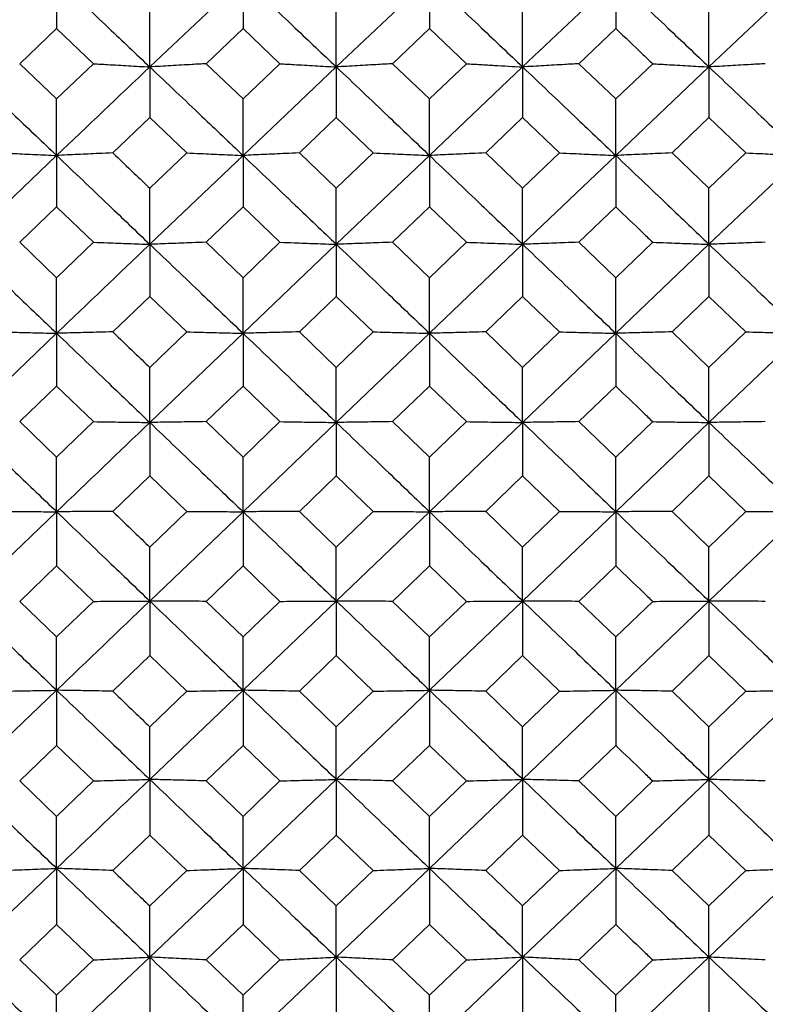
# Model space of a CAD drawing. Header units: inches. Extents: x 0.9 to 16, y 4.3 to 9.2.
# Tile 27 of 55: x 7.877 to 8.203, y 5.806 to 6.236. Entities that reach past the tile are written whole.
import ezdxf

# ---------------------------------------------------------------- set-up
doc = ezdxf.new("R2010")
doc.units = ezdxf.units.IN
doc.header["$MEASUREMENT"] = 0

msp = doc.modelspace()

# ---------------------------------------------------------------- linework, layer by layer
at = {"color": 7, "linetype": 'Continuous', "lineweight": 25}
for p, q in [((7.89343, 6.25361), (7.89343, 6.23187)), ((7.93412, 6.21507), (7.97483, 6.25361)), ((7.97483, 6.25361), (7.97483, 6.23187)), ((8.01554, 6.21507), (8.05623, 6.25361)), ((8.05623, 6.25361), (8.05623, 6.23187)), ((8.09688, 6.21507), (8.13755, 6.25361)), ((8.13755, 6.25361), (8.13755, 6.23187)), ((8.17826, 6.21507), (8.21898, 6.25361)), ((7.93412, 6.21507), (7.93412, 6.23993)), ((8.01554, 6.21507), (8.01554, 6.23993)), ((8.09688, 6.21507), (8.09688, 6.23993)), ((8.17826, 6.21507), (8.17826, 6.23993)), ((7.87733, 6.21648), (7.89343, 6.23187)), ((7.89343, 6.23187), (7.90955, 6.21648)), ((7.9587, 6.21648), (7.97483, 6.23187)), ((7.97483, 6.23187), (7.99096, 6.21648)), ((8.04012, 6.21648), (8.05623, 6.23187)), ((8.05623, 6.23187), (8.07234, 6.21648)), ((8.12143, 6.21648), (8.13755, 6.23187)), ((7.87733, 6.21648), (7.89343, 6.20107)), ((7.89343, 6.20107), (7.90955, 6.21648)), ((7.9587, 6.21648), (7.97483, 6.20107)), ((7.97483, 6.20107), (7.99096, 6.21648)), ((8.04012, 6.21648), (8.05623, 6.20107)), ((8.05623, 6.20107), (8.07234, 6.21648)), ((8.12143, 6.21648), (8.13755, 6.20107)), ((8.13755, 6.20107), (8.15368, 6.21648)), ((7.93412, 6.21507), (7.93412, 6.19298)), ((7.97483, 6.17638), (8.01554, 6.21507)), ((8.01554, 6.21507), (8.01554, 6.19298)), ((8.05623, 6.17638), (8.09688, 6.21507)), ((8.09688, 6.21507), (8.09688, 6.19298)), ((8.13755, 6.17638), (8.17826, 6.21507)), ((8.17826, 6.21507), (8.17826, 6.19298)), ((7.89343, 6.17638), (7.89343, 6.20107)), ((7.97483, 6.17638), (7.97483, 6.20107)), ((8.05623, 6.17638), (8.05623, 6.20107)), ((8.13755, 6.17638), (8.13755, 6.20107)), ((7.91799, 6.17754), (7.93412, 6.19298)), ((7.93412, 6.19298), (7.95024, 6.17754)), ((7.99941, 6.17754), (8.01554, 6.19298)), ((8.01554, 6.19298), (8.03167, 6.17754)), ((8.08078, 6.17754), (8.09688, 6.19298)), ((8.09688, 6.19298), (8.11299, 6.17754)), ((8.16213, 6.17754), (8.17826, 6.19298)), ((8.17826, 6.19298), (8.19439, 6.17754)), ((7.85279, 6.13758), (7.89343, 6.17638)), ((7.89343, 6.17638), (7.89343, 6.15396)), ((7.93412, 6.16207), (7.95024, 6.17754)), ((7.93412, 6.13758), (7.97483, 6.17638)), ((7.97483, 6.17638), (7.97483, 6.15396)), ((7.99941, 6.17754), (8.01554, 6.16207)), ((8.01554, 6.16207), (8.03167, 6.17754)), ((8.01554, 6.13758), (8.05623, 6.17638)), ((8.05623, 6.17638), (8.05623, 6.15396)), ((8.08078, 6.17754), (8.09688, 6.16207)), ((8.09688, 6.16207), (8.11299, 6.17754)), ((8.09688, 6.13758), (8.13755, 6.17638)), ((8.13755, 6.17638), (8.13755, 6.15396)), ((8.16213, 6.17754), (8.17826, 6.16207)), ((8.17826, 6.16207), (8.19439, 6.17754)), ((8.17826, 6.13758), (8.21898, 6.17638)), ((7.93412, 6.13758), (7.93412, 6.16207)), ((8.01554, 6.13758), (8.01554, 6.16207)), ((8.09688, 6.13758), (8.09688, 6.16207)), ((8.17826, 6.13758), (8.17826, 6.16207)), ((7.87733, 6.13847), (7.89343, 6.15396)), ((7.89343, 6.15396), (7.90955, 6.13847)), ((7.9587, 6.13847), (7.97483, 6.15396)), ((7.97483, 6.15396), (7.99096, 6.13847)), ((8.04012, 6.13847), (8.05623, 6.15396)), ((8.05623, 6.15396), (8.07234, 6.13847)), ((8.12143, 6.13847), (8.13755, 6.15396)), ((7.87733, 6.13847), (7.89343, 6.12297)), ((7.89343, 6.12297), (7.90955, 6.13847)), ((7.93412, 6.13758), (7.93412, 6.11484)), ((7.9587, 6.13847), (7.97483, 6.12297)), ((7.97483, 6.12297), (7.99096, 6.13847)), ((7.97483, 6.09869), (8.01554, 6.13758)), ((8.01554, 6.13758), (8.01554, 6.11484)), ((8.04012, 6.13847), (8.05623, 6.12297)), ((8.05623, 6.12297), (8.07234, 6.13847)), ((8.05623, 6.09869), (8.09688, 6.13758)), ((8.09688, 6.13758), (8.09688, 6.11484)), ((8.12143, 6.13847), (8.13755, 6.12297)), ((8.13755, 6.12297), (8.15368, 6.13847)), ((8.13755, 6.09869), (8.17826, 6.13758)), ((8.17826, 6.13758), (8.17826, 6.11484)), ((7.89343, 6.09869), (7.89343, 6.12297)), ((7.97483, 6.09869), (7.97483, 6.12297)), ((8.05623, 6.09869), (8.05623, 6.12297)), ((8.13755, 6.09869), (8.13755, 6.12297)), ((7.91799, 6.09932), (7.93412, 6.11484)), ((7.93412, 6.11484), (7.95024, 6.09932)), ((7.99941, 6.09932), (8.01554, 6.11484)), ((8.01554, 6.11484), (8.03167, 6.09932)), ((8.08078, 6.09932), (8.09688, 6.11484)), ((8.09688, 6.11484), (8.11299, 6.09932)), ((8.16213, 6.09932), (8.17826, 6.11484)), ((8.17826, 6.11484), (8.19439, 6.09932)), ((7.85279, 6.05973), (7.89343, 6.09869)), ((7.89343, 6.09869), (7.89343, 6.07564)), ((7.93412, 6.08378), (7.95024, 6.09932)), ((7.93412, 6.05973), (7.97483, 6.09869)), ((7.97483, 6.09869), (7.97483, 6.07564)), ((7.99941, 6.09932), (8.01554, 6.08378)), ((8.01554, 6.08378), (8.03167, 6.09932)), ((8.01554, 6.05973), (8.05623, 6.09869)), ((8.05623, 6.09869), (8.05623, 6.07564)), ((8.08078, 6.09932), (8.09688, 6.08378)), ((8.09688, 6.08378), (8.11299, 6.09932)), ((8.09688, 6.05973), (8.13755, 6.09869)), ((8.13755, 6.09869), (8.13755, 6.07564)), ((8.16213, 6.09932), (8.17826, 6.08378)), ((8.17826, 6.08378), (8.19439, 6.09932)), ((8.17826, 6.05973), (8.21898, 6.09869)), ((7.93412, 6.05973), (7.93412, 6.08378)), ((8.01554, 6.05973), (8.01554, 6.08378)), ((8.09688, 6.05973), (8.09688, 6.08378)), ((8.17826, 6.05973), (8.17826, 6.08378)), ((7.87733, 6.0601), (7.89343, 6.07564)), ((7.89343, 6.07564), (7.90955, 6.0601)), ((7.9587, 6.0601), (7.97483, 6.07564)), ((7.97483, 6.07564), (7.99096, 6.0601)), ((8.04012, 6.0601), (8.05623, 6.07564)), ((8.05623, 6.07564), (8.07234, 6.0601)), ((8.12143, 6.0601), (8.13755, 6.07564)), ((7.87733, 6.0601), (7.89343, 6.04455)), ((7.89343, 6.04455), (7.90955, 6.0601)), ((7.93412, 6.05973), (7.93412, 6.0364)), ((7.9587, 6.0601), (7.97483, 6.04455)), ((7.97483, 6.04455), (7.99096, 6.0601)), ((7.97483, 6.02073), (8.01554, 6.05973)), ((8.01554, 6.05973), (8.01554, 6.0364)), ((8.04012, 6.0601), (8.05623, 6.04455)), ((8.05623, 6.04455), (8.07234, 6.0601)), ((8.05623, 6.02073), (8.09688, 6.05973)), ((8.09688, 6.05973), (8.09688, 6.0364)), ((8.12143, 6.0601), (8.13755, 6.04455)), ((8.13755, 6.04455), (8.15368, 6.0601)), ((8.13755, 6.02073), (8.17826, 6.05973)), ((8.17826, 6.05973), (8.17826, 6.0364)), ((7.89343, 6.02073), (7.89343, 6.04455)), ((7.97483, 6.02073), (7.97483, 6.04455)), ((8.05623, 6.02073), (8.05623, 6.04455)), ((8.13755, 6.02073), (8.13755, 6.04455)), ((7.91799, 6.02084), (7.93412, 6.0364)), ((7.93412, 6.0364), (7.95024, 6.02084)), ((7.99941, 6.02084), (8.01554, 6.0364)), ((8.01554, 6.0364), (8.03167, 6.02084)), ((8.08078, 6.02084), (8.09688, 6.0364)), ((8.09688, 6.0364), (8.11299, 6.02084)), ((8.16213, 6.02084), (8.17826, 6.0364)), ((8.17826, 6.0364), (8.19439, 6.02084)), ((7.85279, 5.98173), (7.89343, 6.02073)), ((7.89343, 6.02073), (7.89343, 5.99713)), ((7.93412, 6.00528), (7.95024, 6.02084)), ((7.93412, 5.98173), (7.97483, 6.02073)), ((7.97483, 6.02073), (7.97483, 5.99713)), ((7.99941, 6.02084), (8.01554, 6.00528)), ((8.01554, 6.00528), (8.03167, 6.02084)), ((8.01554, 5.98173), (8.05623, 6.02073)), ((8.05623, 6.02073), (8.05623, 5.99713)), ((8.08078, 6.02084), (8.09688, 6.00528)), ((8.09688, 6.00528), (8.11299, 6.02084)), ((8.09688, 5.98173), (8.13755, 6.02073)), ((8.13755, 6.02073), (8.13755, 5.99713)), ((8.16213, 6.02084), (8.17826, 6.00528)), ((8.17826, 6.00528), (8.19439, 6.02084)), ((8.17826, 5.98173), (8.21898, 6.02073)), ((7.93412, 5.98173), (7.93412, 6.00528)), ((8.01554, 5.98173), (8.01554, 6.00528)), ((8.09688, 5.98173), (8.09688, 6.00528)), ((8.17826, 5.98173), (8.17826, 6.00528)), ((7.87733, 5.98157), (7.89343, 5.99713)), ((7.89343, 5.99713), (7.90955, 5.98157)), ((7.9587, 5.98157), (7.97483, 5.99713)), ((7.97483, 5.99713), (7.99096, 5.98157)), ((8.04012, 5.98157), (8.05623, 5.99713)), ((8.05623, 5.99713), (8.07234, 5.98157)), ((8.12143, 5.98157), (8.13755, 5.99713)), ((7.87733, 5.98157), (7.89343, 5.96602)), ((7.89343, 5.96602), (7.90955, 5.98157)), ((7.93412, 5.98173), (7.93412, 5.95787)), ((7.9587, 5.98157), (7.97483, 5.96602)), ((7.97483, 5.94274), (8.01554, 5.98173)), ((7.97483, 5.96602), (7.99096, 5.98157)), ((8.01554, 5.98173), (8.01554, 5.95787)), ((8.04012, 5.98157), (8.05623, 5.96602)), ((8.05623, 5.94274), (8.09688, 5.98173)), ((8.05623, 5.96602), (8.07234, 5.98157)), ((8.09688, 5.98173), (8.09688, 5.95787)), ((8.12143, 5.98157), (8.13755, 5.96602)), ((8.13755, 5.94274), (8.17826, 5.98173)), ((8.13755, 5.96602), (8.15368, 5.98157)), ((8.17826, 5.98173), (8.17826, 5.95787)), ((7.89343, 5.94274), (7.89343, 5.96602)), ((7.97483, 5.94274), (7.97483, 5.96602)), ((8.05623, 5.94274), (8.05623, 5.96602)), ((8.13755, 5.94274), (8.13755, 5.96602)), ((7.91799, 5.94232), (7.93412, 5.95787)), ((7.93412, 5.95787), (7.95024, 5.94232)), ((7.99941, 5.94232), (8.01554, 5.95787)), ((8.01554, 5.95787), (8.03167, 5.94232)), ((8.08078, 5.94232), (8.09688, 5.95787)), ((8.09688, 5.95787), (8.11299, 5.94232)), ((8.16213, 5.94232), (8.17826, 5.95787)), ((8.17826, 5.95787), (8.19439, 5.94232)), ((7.85279, 5.90379), (7.89343, 5.94274)), ((7.89343, 5.94274), (7.89343, 5.91864)), ((7.93412, 5.90379), (7.97483, 5.94274)), ((7.93412, 5.92678), (7.95024, 5.94232)), ((7.97483, 5.94274), (7.97483, 5.91864)), ((7.99941, 5.94232), (8.01554, 5.92678)), ((8.01554, 5.90379), (8.05623, 5.94274)), ((8.01554, 5.92678), (8.03167, 5.94232)), ((8.05623, 5.94274), (8.05623, 5.91864)), ((8.08078, 5.94232), (8.09688, 5.92678)), ((8.09688, 5.90379), (8.13755, 5.94274)), ((8.09688, 5.92678), (8.11299, 5.94232)), ((8.13755, 5.94274), (8.13755, 5.91864)), ((8.16213, 5.94232), (8.17826, 5.92678)), ((8.17826, 5.90379), (8.21898, 5.94274)), ((8.17826, 5.92678), (8.19439, 5.94232)), ((7.93412, 5.90379), (7.93412, 5.92678)), ((8.01554, 5.90379), (8.01554, 5.92678)), ((8.09688, 5.90379), (8.09688, 5.92678)), ((8.17826, 5.90379), (8.17826, 5.92678)), ((7.87733, 5.90311), (7.89343, 5.91864)), ((7.89343, 5.91864), (7.90955, 5.90311)), ((7.9587, 5.90311), (7.97483, 5.91864)), ((7.97483, 5.91864), (7.99096, 5.90311)), ((8.04012, 5.90311), (8.05623, 5.91864)), ((8.05623, 5.91864), (8.07234, 5.90311)), ((8.12143, 5.90311), (8.13755, 5.91864)), ((7.87733, 5.90311), (7.89343, 5.88759)), ((7.89343, 5.88759), (7.90955, 5.90311)), ((7.93412, 5.90379), (7.93412, 5.87947)), ((7.9587, 5.90311), (7.97483, 5.88759)), ((7.97483, 5.86491), (8.01554, 5.90379)), ((7.97483, 5.88759), (7.99096, 5.90311)), ((8.01554, 5.90379), (8.01554, 5.87947)), ((8.04012, 5.90311), (8.05623, 5.88759)), ((8.05623, 5.86491), (8.09688, 5.90379)), ((8.05623, 5.88759), (8.07234, 5.90311)), ((8.09688, 5.90379), (8.09688, 5.87947)), ((8.12143, 5.90311), (8.13755, 5.88759)), ((8.13755, 5.86491), (8.17826, 5.90379)), ((8.13755, 5.88759), (8.15368, 5.90311)), ((8.17826, 5.90379), (8.17826, 5.87947)), ((7.89343, 5.86491), (7.89343, 5.88759)), ((7.97483, 5.86491), (7.97483, 5.88759)), ((8.05623, 5.86491), (8.05623, 5.88759)), ((8.13755, 5.86491), (8.13755, 5.88759)), ((7.91799, 5.86397), (7.93412, 5.87947)), ((7.93412, 5.87947), (7.95024, 5.86397)), ((7.99941, 5.86397), (8.01554, 5.87947)), ((8.01554, 5.87947), (8.03167, 5.86397)), ((8.08078, 5.86397), (8.09688, 5.87947)), ((8.09688, 5.87947), (8.11299, 5.86397)), ((8.16213, 5.86397), (8.17826, 5.87947)), ((8.17826, 5.87947), (8.19439, 5.86397)), ((7.85279, 5.82613), (7.89343, 5.86491)), ((7.89343, 5.86491), (7.89343, 5.84038)), ((7.93412, 5.82613), (7.97483, 5.86491)), ((7.93412, 5.84849), (7.95024, 5.86397)), ((7.97483, 5.86491), (7.97483, 5.84038)), ((7.99941, 5.86397), (8.01554, 5.84849)), ((8.01554, 5.82613), (8.05623, 5.86491)), ((8.01554, 5.84849), (8.03167, 5.86397)), ((8.05623, 5.86491), (8.05623, 5.84038)), ((8.08078, 5.86397), (8.09688, 5.84849)), ((8.09688, 5.82613), (8.13755, 5.86491)), ((8.09688, 5.84849), (8.11299, 5.86397)), ((8.13755, 5.86491), (8.13755, 5.84038)), ((8.16213, 5.86397), (8.17826, 5.84849)), ((8.17826, 5.82613), (8.21898, 5.86491)), ((8.17826, 5.84849), (8.19439, 5.86397)), ((7.93412, 5.82613), (7.93412, 5.84849)), ((8.01554, 5.82613), (8.01554, 5.84849)), ((8.09688, 5.82613), (8.09688, 5.84849)), ((8.17826, 5.82613), (8.17826, 5.84849)), ((7.87733, 5.82493), (7.89343, 5.84038)), ((7.89343, 5.84038), (7.90955, 5.82493)), ((7.9587, 5.82493), (7.97483, 5.84038)), ((7.97483, 5.84038), (7.99096, 5.82493)), ((8.04012, 5.82493), (8.05623, 5.84038)), ((8.05623, 5.84038), (8.07234, 5.82493)), ((8.12143, 5.82493), (8.13755, 5.84038)), ((7.87733, 5.82493), (7.89343, 5.80949)), ((7.89343, 5.80949), (7.90955, 5.82493)), ((7.93412, 5.82613), (7.93412, 5.80141)), ((7.9587, 5.82493), (7.97483, 5.80949)), ((7.97483, 5.78747), (8.01554, 5.82613)), ((7.97483, 5.80949), (7.99096, 5.82493)), ((8.01554, 5.82613), (8.01554, 5.80141)), ((8.04012, 5.82493), (8.05623, 5.80949)), ((8.05623, 5.78747), (8.09688, 5.82613)), ((8.05623, 5.80949), (8.07234, 5.82493)), ((8.09688, 5.82613), (8.09688, 5.80141)), ((8.12143, 5.82493), (8.13755, 5.80949)), ((8.13755, 5.78747), (8.17826, 5.82613)), ((8.13755, 5.80949), (8.15368, 5.82493)), ((8.17826, 5.82613), (8.17826, 5.80141)), ((7.89343, 5.78747), (7.89343, 5.80949)), ((7.97483, 5.78747), (7.97483, 5.80949)), ((8.05623, 5.78747), (8.05623, 5.80949)), ((8.13755, 5.78747), (8.13755, 5.80949))]:
    msp.add_line(p, q, dxfattribs=at)
for points, knots in [([(7.89343, 6.25361), (7.90102, 6.24643), (7.91458, 6.2336), (7.92815, 6.22073), (7.93412, 6.21507)], [0, 0, 0, 0, 0.559868, 1, 1, 1, 1]), ([(7.97483, 6.25361), (7.98243, 6.24643), (7.996, 6.2336), (8.00957, 6.22073), (8.01554, 6.21507)], [0, 0, 0, 0, 0.560041, 1, 1, 1, 1]), ([(8.05623, 6.25361), (8.06382, 6.24643), (8.07737, 6.2336), (8.09092, 6.22073), (8.09688, 6.21507)], [0, 0, 0, 0, 0.56009, 1, 1, 1, 1]), ([(8.13755, 6.25361), (8.14515, 6.24643), (8.15872, 6.2336), (8.17229, 6.22073), (8.17826, 6.21507)], [0, 0, 0, 0, 0.559936, 1, 1, 1, 1]), ([(8.13755, 6.23187), (8.14156, 6.22805), (8.14693, 6.22292), (8.15231, 6.21779), (8.15368, 6.21648)], [0, 0, 0, 0, 0.745705, 1, 1, 1, 1]), ([(7.90955, 6.21648), (7.91159, 6.21636), (7.91669, 6.21606), (7.92488, 6.21559), (7.93104, 6.21524), (7.93412, 6.21507)], [0, 0, 0, 0, 0.2499856, 0.624984, 1, 1, 1, 1]), ([(7.9587, 6.21648), (7.95665, 6.21636), (7.95155, 6.21606), (7.94336, 6.21559), (7.9372, 6.21524), (7.93412, 6.21507)], [0, 0, 0, 0, 0.249989, 0.624987, 1, 1, 1, 1]), ([(7.99096, 6.21648), (7.993, 6.21636), (7.99811, 6.21606), (8.0063, 6.21559), (8.01246, 6.21524), (8.01554, 6.21507)], [0, 0, 0, 0, 0.249989, 0.624986, 1, 1, 1, 1]), ([(8.04012, 6.21648), (8.03808, 6.21636), (8.03297, 6.21606), (8.02479, 6.21559), (8.01862, 6.21524), (8.01554, 6.21507)], [0, 0, 0, 0, 0.249988, 0.624986, 1, 1, 1, 1]), ([(8.07234, 6.21648), (8.07438, 6.21636), (8.07846, 6.21612), (8.08663, 6.21565), (8.09278, 6.2153), (8.09688, 6.21507)], [0, 0, 0, 0, 0.249989, 0.499977, 1, 1, 1, 1]), ([(8.12143, 6.21648), (8.11939, 6.21636), (8.11429, 6.21606), (8.10611, 6.21559), (8.09995, 6.21524), (8.09688, 6.21507)], [0, 0, 0, 0, 0.249989, 0.624986, 1, 1, 1, 1]), ([(8.15368, 6.21648), (8.15572, 6.21636), (8.16083, 6.21606), (8.16902, 6.21559), (8.17518, 6.21524), (8.17826, 6.21507)], [0, 0, 0, 0, 0.24999, 0.624986, 1, 1, 1, 1]), ([(8.20285, 6.21648), (8.2008, 6.21636), (8.1957, 6.21606), (8.18751, 6.21559), (8.18134, 6.21524), (8.17826, 6.21507)], [0, 0, 0, 0, 0.249988, 0.624986, 1, 1, 1, 1]), ([(7.85279, 6.21507), (7.86037, 6.20786), (7.87392, 6.19498), (7.88747, 6.18207), (7.89343, 6.17638)], [0, 0, 0, 0, 0.559934, 1, 1, 1, 1]), ([(7.89343, 6.17638), (7.90699, 6.18928), (7.92055, 6.20218), (7.93411, 6.21506), (7.93412, 6.21507)], [0, 0, 0, 0, 0.999461, 1, 1, 1, 1]), ([(7.93412, 6.21507), (7.94171, 6.20786), (7.95528, 6.19498), (7.96886, 6.18207), (7.97483, 6.17638)], [0, 0, 0, 0, 0.559955, 1, 1, 1, 1]), ([(8.01554, 6.21507), (8.02314, 6.20786), (8.03671, 6.19498), (8.05027, 6.18207), (8.05623, 6.17638)], [0, 0, 0, 0, 0.560127, 1, 1, 1, 1]), ([(8.09688, 6.21507), (8.10446, 6.20786), (8.11802, 6.19498), (8.13158, 6.18207), (8.13755, 6.17638)], [0, 0, 0, 0, 0.55985, 1, 1, 1, 1]), ([(8.17826, 6.21507), (8.18586, 6.20786), (8.19943, 6.19498), (8.21301, 6.18207), (8.21898, 6.17638)], [0, 0, 0, 0, 0.560022, 1, 1, 1, 1]), ([(7.86889, 6.17754), (7.87093, 6.17744), (7.87603, 6.17719), (7.8842, 6.17681), (7.89035, 6.17653), (7.89343, 6.17638)], [0, 0, 0, 0, 0.2499891, 0.6249864, 1, 1, 1, 1]), ([(7.91799, 6.17754), (7.91595, 6.17744), (7.91085, 6.17719), (7.90267, 6.17681), (7.89651, 6.17653), (7.89343, 6.17638)], [0, 0, 0, 0, 0.2499881, 0.6249861, 1, 1, 1, 1]), ([(7.89343, 6.17638), (7.90102, 6.16915), (7.91458, 6.15622), (7.92815, 6.14328), (7.93412, 6.13758)], [0, 0, 0, 0, 0.559868, 1, 1, 1, 1]), ([(7.91799, 6.17754), (7.92111, 6.17455), (7.92648, 6.16939), (7.93186, 6.16424), (7.93412, 6.16207)], [0, 0, 0, 0, 0.580366, 1, 1, 1, 1]), ([(7.95024, 6.17754), (7.95229, 6.17744), (7.95739, 6.17719), (7.96558, 6.17681), (7.97175, 6.17653), (7.97483, 6.17638)], [0, 0, 0, 0, 0.249987, 0.624986, 1, 1, 1, 1]), ([(7.99941, 6.17754), (7.99737, 6.17744), (7.99227, 6.17719), (7.98407, 6.17681), (7.97791, 6.17653), (7.97483, 6.17638)], [0, 0, 0, 0, 0.249988, 0.624987, 1, 1, 1, 1]), ([(7.97483, 6.17638), (7.98243, 6.16915), (7.996, 6.15623), (8.00957, 6.14328), (8.01554, 6.13758)], [0, 0, 0, 0, 0.560041, 1, 1, 1, 1]), ([(8.03167, 6.17754), (8.03371, 6.17744), (8.03881, 6.17719), (8.047, 6.17681), (8.05315, 6.17653), (8.05623, 6.17638)], [0, 0, 0, 0, 0.249989, 0.624985, 1, 1, 1, 1]), ([(8.08078, 6.17754), (8.07874, 6.17744), (8.07364, 6.17719), (8.06546, 6.17681), (8.05931, 6.17653), (8.05623, 6.17638)], [0, 0, 0, 0, 0.249989, 0.624985, 1, 1, 1, 1]), ([(8.05623, 6.17638), (8.06382, 6.16915), (8.07737, 6.15623), (8.09092, 6.14328), (8.09688, 6.13758)], [0, 0, 0, 0, 0.560089, 1, 1, 1, 1]), ([(8.11299, 6.17754), (8.11503, 6.17744), (8.12013, 6.17719), (8.12831, 6.17681), (8.13447, 6.17653), (8.13755, 6.17638)], [0, 0, 0, 0, 0.249988, 0.624985, 1, 1, 1, 1]), ([(8.16213, 6.17754), (8.16009, 6.17744), (8.15498, 6.17719), (8.14679, 6.17681), (8.14063, 6.17653), (8.13755, 6.17638)], [0, 0, 0, 0, 0.249988, 0.624986, 1, 1, 1, 1]), ([(8.13755, 6.17638), (8.14515, 6.16915), (8.15872, 6.15623), (8.17229, 6.14328), (8.17826, 6.13758)], [0, 0, 0, 0, 0.5599352, 1, 1, 1, 1]), ([(8.19439, 6.17754), (8.19644, 6.17744), (8.20154, 6.17719), (8.20973, 6.17681), (8.2159, 6.17653), (8.21898, 6.17638)], [0, 0, 0, 0, 0.24999, 0.624987, 1, 1, 1, 1]), ([(8.13755, 6.15396), (8.14156, 6.15011), (8.14693, 6.14495), (8.15231, 6.13979), (8.15368, 6.13847)], [0, 0, 0, 0, 0.745704, 1, 1, 1, 1]), ([(7.85279, 6.13758), (7.86037, 6.13033), (7.87392, 6.11737), (7.88747, 6.1044), (7.89343, 6.09869)], [0, 0, 0, 0, 0.559934, 1, 1, 1, 1]), ([(7.89343, 6.09869), (7.90699, 6.11165), (7.92056, 6.12462), (7.93411, 6.13757), (7.93412, 6.13758)], [0, 0, 0, 0, 0.999466, 1, 1, 1, 1]), ([(7.90955, 6.13847), (7.91159, 6.1384), (7.91669, 6.13821), (7.92488, 6.13791), (7.93104, 6.13769), (7.93412, 6.13758)], [0, 0, 0, 0, 0.249985, 0.624984, 1, 1, 1, 1]), ([(7.9587, 6.13847), (7.95665, 6.1384), (7.95155, 6.13821), (7.94336, 6.13791), (7.9372, 6.13769), (7.93412, 6.13758)], [0, 0, 0, 0, 0.249986, 0.624985, 1, 1, 1, 1]), ([(7.93412, 6.13758), (7.94171, 6.13033), (7.95528, 6.11737), (7.96886, 6.1044), (7.97483, 6.09869)], [0, 0, 0, 0, 0.559956, 1, 1, 1, 1]), ([(7.99096, 6.13847), (7.993, 6.1384), (7.99811, 6.13821), (8.0063, 6.13791), (8.01246, 6.13769), (8.01554, 6.13758)], [0, 0, 0, 0, 0.249988, 0.624984, 1, 1, 1, 1]), ([(8.04012, 6.13847), (8.03808, 6.1384), (8.03297, 6.13821), (8.02479, 6.13791), (8.01862, 6.13769), (8.01554, 6.13758)], [0, 0, 0, 0, 0.249987, 0.624986, 1, 1, 1, 1]), ([(8.01554, 6.13758), (8.02314, 6.13033), (8.03671, 6.11737), (8.05027, 6.1044), (8.05623, 6.09869)], [0, 0, 0, 0, 0.560127, 1, 1, 1, 1]), ([(8.07234, 6.13847), (8.07438, 6.1384), (8.07846, 6.13825), (8.08663, 6.13795), (8.09278, 6.13773), (8.09688, 6.13758)], [0, 0, 0, 0, 0.249988, 0.499976, 1, 1, 1, 1]), ([(8.12143, 6.13847), (8.11939, 6.1384), (8.11429, 6.13821), (8.10611, 6.13791), (8.09995, 6.13769), (8.09688, 6.13758)], [0, 0, 0, 0, 0.249986, 0.624984, 1, 1, 1, 1]), ([(8.09688, 6.13758), (8.10446, 6.13033), (8.11802, 6.11737), (8.13158, 6.1044), (8.13755, 6.09869)], [0, 0, 0, 0, 0.5598495, 1, 1, 1, 1]), ([(8.15368, 6.13847), (8.15572, 6.1384), (8.16083, 6.13821), (8.16902, 6.13791), (8.17518, 6.13769), (8.17826, 6.13758)], [0, 0, 0, 0, 0.249987, 0.624986, 1, 1, 1, 1]), ([(8.20285, 6.13847), (8.2008, 6.1384), (8.1957, 6.13821), (8.18751, 6.13791), (8.18134, 6.13769), (8.17826, 6.13758)], [0, 0, 0, 0, 0.249987, 0.624984, 1, 1, 1, 1]), ([(8.17826, 6.13758), (8.18586, 6.13033), (8.19943, 6.11737), (8.21301, 6.1044), (8.21898, 6.09869)], [0, 0, 0, 0, 0.5600221, 1, 1, 1, 1]), ([(7.86889, 6.09932), (7.87093, 6.09926), (7.87603, 6.09913), (7.8842, 6.09892), (7.89035, 6.09876), (7.89343, 6.09869)], [0, 0, 0, 0, 0.249987, 0.624986, 1, 1, 1, 1]), ([(7.91799, 6.09932), (7.91595, 6.09926), (7.91085, 6.09913), (7.90267, 6.09892), (7.89651, 6.09876), (7.89343, 6.09869)], [0, 0, 0, 0, 0.249986, 0.624985, 1, 1, 1, 1]), ([(7.89343, 6.09869), (7.90102, 6.09142), (7.91458, 6.07844), (7.92815, 6.06545), (7.93412, 6.05973)], [0, 0, 0, 0, 0.559868, 1, 1, 1, 1]), ([(7.91799, 6.09932), (7.92111, 6.09631), (7.92648, 6.09114), (7.93186, 6.08596), (7.93412, 6.08378)], [0, 0, 0, 0, 0.580365, 1, 1, 1, 1]), ([(7.95024, 6.09932), (7.95229, 6.09926), (7.95739, 6.09913), (7.96558, 6.09892), (7.97175, 6.09876), (7.97483, 6.09869)], [0, 0, 0, 0, 0.249987, 0.624985, 1, 1, 1, 1]), ([(7.99941, 6.09932), (7.99737, 6.09926), (7.99227, 6.09913), (7.98407, 6.09892), (7.97791, 6.09876), (7.97483, 6.09869)], [0, 0, 0, 0, 0.249988, 0.624987, 1, 1, 1, 1]), ([(7.97483, 6.09869), (7.98243, 6.09142), (7.996, 6.07844), (8.00957, 6.06545), (8.01554, 6.05973)], [0, 0, 0, 0, 0.560041, 1, 1, 1, 1]), ([(8.03167, 6.09932), (8.03371, 6.09926), (8.03881, 6.09913), (8.047, 6.09892), (8.05315, 6.09876), (8.05623, 6.09869)], [0, 0, 0, 0, 0.249988, 0.624985, 1, 1, 1, 1]), ([(8.08078, 6.09932), (8.07874, 6.09926), (8.07364, 6.09913), (8.06546, 6.09892), (8.05931, 6.09876), (8.05623, 6.09869)], [0, 0, 0, 0, 0.249988, 0.624984, 1, 1, 1, 1]), ([(8.05623, 6.09869), (8.06382, 6.09142), (8.07737, 6.07844), (8.09092, 6.06545), (8.09688, 6.05973)], [0, 0, 0, 0, 0.56009, 1, 1, 1, 1]), ([(8.11299, 6.09932), (8.11503, 6.09926), (8.12013, 6.09913), (8.12831, 6.09892), (8.13447, 6.09876), (8.13755, 6.09869)], [0, 0, 0, 0, 0.249988, 0.624984, 1, 1, 1, 1]), ([(8.16213, 6.09932), (8.16009, 6.09926), (8.15498, 6.09913), (8.14679, 6.09892), (8.14063, 6.09876), (8.13755, 6.09869)], [0, 0, 0, 0, 0.249989, 0.624985, 1, 1, 1, 1]), ([(8.13755, 6.09869), (8.14515, 6.09142), (8.15872, 6.07844), (8.17229, 6.06545), (8.17826, 6.05973)], [0, 0, 0, 0, 0.559936, 1, 1, 1, 1]), ([(8.19439, 6.09932), (8.19644, 6.09926), (8.20154, 6.09913), (8.20973, 6.09892), (8.2159, 6.09876), (8.21898, 6.09869)], [0, 0, 0, 0, 0.249988, 0.624986, 1, 1, 1, 1]), ([(8.13755, 6.07564), (8.14156, 6.07178), (8.14693, 6.0666), (8.15231, 6.06142), (8.15368, 6.0601)], [0, 0, 0, 0, 0.745703, 1, 1, 1, 1]), ([(7.85279, 6.05973), (7.86037, 6.05245), (7.87392, 6.03945), (7.88747, 6.02645), (7.89343, 6.02073)], [0, 0, 0, 0, 0.559934, 1, 1, 1, 1]), ([(7.89343, 6.02073), (7.90699, 6.03372), (7.92056, 6.04672), (7.93411, 6.05972), (7.93412, 6.05973)], [0, 0, 0, 0, 0.999461, 1, 1, 1, 1]), ([(7.90955, 6.0601), (7.91159, 6.06007), (7.91669, 6.05999), (7.92488, 6.05987), (7.93104, 6.05977), (7.93412, 6.05973)], [0, 0, 0, 0, 0.249986, 0.624984, 1, 1, 1, 1]), ([(7.9587, 6.0601), (7.95665, 6.06007), (7.95155, 6.05999), (7.94336, 6.05987), (7.9372, 6.05977), (7.93412, 6.05973)], [0, 0, 0, 0, 0.249988, 0.624985, 1, 1, 1, 1]), ([(7.93412, 6.05973), (7.94171, 6.05245), (7.95528, 6.03946), (7.96886, 6.02645), (7.97483, 6.02073)], [0, 0, 0, 0, 0.559955, 1, 1, 1, 1]), ([(7.99096, 6.0601), (7.993, 6.06007), (7.99811, 6.05999), (8.0063, 6.05987), (8.01246, 6.05977), (8.01554, 6.05973)], [0, 0, 0, 0, 0.249988, 0.624985, 1, 1, 1, 1]), ([(8.04012, 6.0601), (8.03808, 6.06007), (8.03297, 6.05999), (8.02479, 6.05987), (8.01862, 6.05977), (8.01554, 6.05973)], [0, 0, 0, 0, 0.249989, 0.624986, 1, 1, 1, 1]), ([(8.01554, 6.05973), (8.02314, 6.05245), (8.03671, 6.03946), (8.05027, 6.02645), (8.05623, 6.02073)], [0, 0, 0, 0, 0.560127, 1, 1, 1, 1]), ([(8.07234, 6.0601), (8.07438, 6.06007), (8.07846, 6.06), (8.08663, 6.05988), (8.09278, 6.05979), (8.09688, 6.05973)], [0, 0, 0, 0, 0.24999, 0.499978, 1, 1, 1, 1]), ([(8.12143, 6.0601), (8.11939, 6.06007), (8.11429, 6.05999), (8.10611, 6.05987), (8.09995, 6.05977), (8.09688, 6.05973)], [0, 0, 0, 0, 0.249988, 0.624986, 1, 1, 1, 1]), ([(8.09688, 6.05973), (8.10446, 6.05245), (8.11802, 6.03945), (8.13158, 6.02645), (8.13755, 6.02073)], [0, 0, 0, 0, 0.5598499, 1, 1, 1, 1]), ([(8.15368, 6.0601), (8.15572, 6.06007), (8.16083, 6.05999), (8.16902, 6.05987), (8.17518, 6.05977), (8.17826, 6.05973)], [0, 0, 0, 0, 0.249988, 0.624986, 1, 1, 1, 1]), ([(8.20285, 6.0601), (8.2008, 6.06007), (8.1957, 6.05999), (8.18751, 6.05987), (8.18134, 6.05977), (8.17826, 6.05973)], [0, 0, 0, 0, 0.249989, 0.624985, 1, 1, 1, 1]), ([(8.17826, 6.05973), (8.18586, 6.05245), (8.19943, 6.03946), (8.21301, 6.02645), (8.21898, 6.02073)], [0, 0, 0, 0, 0.560022, 1, 1, 1, 1]), ([(7.86889, 6.02084), (7.87093, 6.02083), (7.87603, 6.02081), (7.8842, 6.02077), (7.89035, 6.02075), (7.89343, 6.02073)], [0, 0, 0, 0, 0.249987, 0.624986, 1, 1, 1, 1]), ([(7.91799, 6.02084), (7.91595, 6.02083), (7.91085, 6.02081), (7.90267, 6.02077), (7.89651, 6.02075), (7.89343, 6.02073)], [0, 0, 0, 0, 0.249986, 0.624986, 1, 1, 1, 1]), ([(7.89343, 6.02073), (7.90102, 6.01345), (7.91458, 6.00045), (7.92815, 5.98745), (7.93412, 5.98173)], [0, 0, 0, 0, 0.559869, 1, 1, 1, 1]), ([(7.91799, 6.02084), (7.92111, 6.01783), (7.92648, 6.01264), (7.93186, 6.00746), (7.93412, 6.00528)], [0, 0, 0, 0, 0.580365, 1, 1, 1, 1]), ([(7.95024, 6.02084), (7.95229, 6.02083), (7.95739, 6.02081), (7.96558, 6.02077), (7.97175, 6.02075), (7.97483, 6.02073)], [0, 0, 0, 0, 0.249987, 0.624984, 1, 1, 1, 1]), ([(7.99941, 6.02084), (7.99737, 6.02083), (7.99227, 6.02081), (7.98407, 6.02077), (7.97791, 6.02075), (7.97483, 6.02073)], [0, 0, 0, 0, 0.249987, 0.624985, 1, 1, 1, 1]), ([(7.97483, 6.02073), (7.98243, 6.01345), (7.996, 6.00045), (8.00957, 5.98745), (8.01554, 5.98173)], [0, 0, 0, 0, 0.5600405, 1, 1, 1, 1]), ([(8.03167, 6.02084), (8.03371, 6.02083), (8.03881, 6.02081), (8.047, 6.02077), (8.05315, 6.02075), (8.05623, 6.02073)], [0, 0, 0, 0, 0.249987, 0.624986, 1, 1, 1, 1]), ([(8.08078, 6.02084), (8.07874, 6.02083), (8.07364, 6.02081), (8.06546, 6.02077), (8.05931, 6.02075), (8.05623, 6.02073)], [0, 0, 0, 0, 0.249987, 0.624985, 1, 1, 1, 1]), ([(8.05623, 6.02073), (8.06382, 6.01345), (8.07737, 6.00045), (8.09092, 5.98745), (8.09688, 5.98173)], [0, 0, 0, 0, 0.5600896, 1, 1, 1, 1]), ([(8.11299, 6.02084), (8.11503, 6.02083), (8.12013, 6.02081), (8.12831, 6.02077), (8.13447, 6.02075), (8.13755, 6.02073)], [0, 0, 0, 0, 0.2499875, 0.6249853, 1, 1, 1, 1]), ([(8.16213, 6.02084), (8.16009, 6.02083), (8.15498, 6.02081), (8.14679, 6.02077), (8.14063, 6.02075), (8.13755, 6.02073)], [0, 0, 0, 0, 0.249988, 0.624986, 1, 1, 1, 1]), ([(8.13755, 6.02073), (8.14515, 6.01345), (8.15872, 6.00045), (8.17229, 5.98745), (8.17826, 5.98173)], [0, 0, 0, 0, 0.559936, 1, 1, 1, 1]), ([(8.19439, 6.02084), (8.19644, 6.02083), (8.20154, 6.02081), (8.20973, 6.02077), (8.2159, 6.02075), (8.21898, 6.02073)], [0, 0, 0, 0, 0.2499878, 0.6249849, 1, 1, 1, 1]), ([(8.13755, 5.99713), (8.14156, 5.99326), (8.14693, 5.98808), (8.15231, 5.98289), (8.15368, 5.98157)], [0, 0, 0, 0, 0.745705, 1, 1, 1, 1]), ([(7.85279, 5.98173), (7.86037, 5.97445), (7.87392, 5.96144), (7.88747, 5.94845), (7.89343, 5.94274)], [0, 0, 0, 0, 0.559934, 1, 1, 1, 1]), ([(7.89343, 5.94274), (7.90699, 5.95572), (7.92055, 5.96871), (7.93411, 5.98172), (7.93412, 5.98173)], [0, 0, 0, 0, 0.999461, 1, 1, 1, 1]), ([(7.90955, 5.98157), (7.91159, 5.98158), (7.91669, 5.98162), (7.92488, 5.98167), (7.93104, 5.98171), (7.93412, 5.98173)], [0, 0, 0, 0, 0.249985, 0.624985, 1, 1, 1, 1]), ([(7.9587, 5.98157), (7.95665, 5.98158), (7.95155, 5.98162), (7.94336, 5.98167), (7.9372, 5.98171), (7.93412, 5.98173)], [0, 0, 0, 0, 0.249989, 0.624986, 1, 1, 1, 1]), ([(7.93412, 5.98173), (7.94171, 5.97445), (7.95528, 5.96145), (7.96886, 5.94845), (7.97483, 5.94274)], [0, 0, 0, 0, 0.559955, 1, 1, 1, 1]), ([(7.99096, 5.98157), (7.993, 5.98158), (7.99811, 5.98162), (8.0063, 5.98167), (8.01246, 5.98171), (8.01554, 5.98173)], [0, 0, 0, 0, 0.2499885, 0.6249849, 1, 1, 1, 1]), ([(8.04012, 5.98157), (8.03808, 5.98158), (8.03297, 5.98162), (8.02479, 5.98167), (8.01862, 5.98171), (8.01554, 5.98173)], [0, 0, 0, 0, 0.249988, 0.624986, 1, 1, 1, 1]), ([(8.01554, 5.98173), (8.02314, 5.97445), (8.03671, 5.96145), (8.05027, 5.94845), (8.05623, 5.94274)], [0, 0, 0, 0, 0.560127, 1, 1, 1, 1]), ([(8.07234, 5.98157), (8.07438, 5.98158), (8.07846, 5.98161), (8.08663, 5.98166), (8.09278, 5.9817), (8.09688, 5.98173)], [0, 0, 0, 0, 0.249988, 0.499978, 1, 1, 1, 1]), ([(8.12143, 5.98157), (8.11939, 5.98158), (8.11429, 5.98162), (8.10611, 5.98167), (8.09995, 5.98171), (8.09688, 5.98173)], [0, 0, 0, 0, 0.249989, 0.624986, 1, 1, 1, 1]), ([(8.09688, 5.98173), (8.10446, 5.97445), (8.11802, 5.96144), (8.13158, 5.94845), (8.13755, 5.94274)], [0, 0, 0, 0, 0.559849, 1, 1, 1, 1]), ([(8.15368, 5.98157), (8.15572, 5.98158), (8.16083, 5.98162), (8.16902, 5.98167), (8.17518, 5.98171), (8.17826, 5.98173)], [0, 0, 0, 0, 0.249989, 0.624986, 1, 1, 1, 1]), ([(8.20285, 5.98157), (8.2008, 5.98158), (8.1957, 5.98162), (8.18751, 5.98167), (8.18134, 5.98171), (8.17826, 5.98173)], [0, 0, 0, 0, 0.249989, 0.624985, 1, 1, 1, 1]), ([(8.17826, 5.98173), (8.18586, 5.97445), (8.19943, 5.96145), (8.21301, 5.94845), (8.21898, 5.94274)], [0, 0, 0, 0, 0.560022, 1, 1, 1, 1]), ([(7.86889, 5.94232), (7.87093, 5.94235), (7.87603, 5.94244), (7.8842, 5.94258), (7.89035, 5.94268), (7.89343, 5.94274)], [0, 0, 0, 0, 0.249987, 0.624986, 1, 1, 1, 1]), ([(7.91799, 5.94232), (7.91595, 5.94235), (7.91085, 5.94244), (7.90267, 5.94258), (7.89651, 5.94268), (7.89343, 5.94274)], [0, 0, 0, 0, 0.2499858, 0.6249856, 1, 1, 1, 1]), ([(7.89343, 5.94274), (7.90102, 5.93546), (7.91458, 5.92247), (7.92815, 5.9095), (7.93412, 5.90379)], [0, 0, 0, 0, 0.559868, 1, 1, 1, 1]), ([(7.91799, 5.94232), (7.92111, 5.93931), (7.92648, 5.93413), (7.93186, 5.92895), (7.93412, 5.92678)], [0, 0, 0, 0, 0.580366, 1, 1, 1, 1]), ([(7.95024, 5.94232), (7.95229, 5.94235), (7.95739, 5.94244), (7.96558, 5.94258), (7.97175, 5.94268), (7.97483, 5.94274)], [0, 0, 0, 0, 0.2499868, 0.6249853, 1, 1, 1, 1]), ([(7.99941, 5.94232), (7.99737, 5.94235), (7.99227, 5.94244), (7.98407, 5.94258), (7.97791, 5.94268), (7.97483, 5.94274)], [0, 0, 0, 0, 0.249987, 0.624987, 1, 1, 1, 1]), ([(7.97483, 5.94274), (7.98243, 5.93546), (7.996, 5.92247), (8.00957, 5.9095), (8.01554, 5.90379)], [0, 0, 0, 0, 0.560041, 1, 1, 1, 1]), ([(8.03167, 5.94232), (8.03371, 5.94235), (8.03881, 5.94244), (8.047, 5.94258), (8.05315, 5.94268), (8.05623, 5.94274)], [0, 0, 0, 0, 0.249989, 0.624985, 1, 1, 1, 1]), ([(8.08078, 5.94232), (8.07874, 5.94235), (8.07364, 5.94244), (8.06546, 5.94258), (8.05931, 5.94268), (8.05623, 5.94274)], [0, 0, 0, 0, 0.249987, 0.624985, 1, 1, 1, 1]), ([(8.05623, 5.94274), (8.06382, 5.93546), (8.07737, 5.92247), (8.09092, 5.9095), (8.09688, 5.90379)], [0, 0, 0, 0, 0.56009, 1, 1, 1, 1]), ([(8.11299, 5.94232), (8.11503, 5.94235), (8.12013, 5.94244), (8.12831, 5.94258), (8.13447, 5.94268), (8.13755, 5.94274)], [0, 0, 0, 0, 0.249987, 0.624985, 1, 1, 1, 1]), ([(8.16213, 5.94232), (8.16009, 5.94235), (8.15498, 5.94244), (8.14679, 5.94258), (8.14063, 5.94268), (8.13755, 5.94274)], [0, 0, 0, 0, 0.249988, 0.6249853, 1, 1, 1, 1]), ([(8.13755, 5.94274), (8.14515, 5.93546), (8.15872, 5.92247), (8.17229, 5.9095), (8.17826, 5.90379)], [0, 0, 0, 0, 0.559936, 1, 1, 1, 1]), ([(8.19439, 5.94232), (8.19644, 5.94235), (8.20154, 5.94244), (8.20973, 5.94258), (8.2159, 5.94268), (8.21898, 5.94274)], [0, 0, 0, 0, 0.249988, 0.624986, 1, 1, 1, 1]), ([(8.13755, 5.91864), (8.14156, 5.91478), (8.14693, 5.9096), (8.15231, 5.90442), (8.15368, 5.90311)], [0, 0, 0, 0, 0.745704, 1, 1, 1, 1]), ([(7.85279, 5.90379), (7.86037, 5.89652), (7.87392, 5.88355), (7.88747, 5.87061), (7.89343, 5.86491)], [0, 0, 0, 0, 0.559934, 1, 1, 1, 1]), ([(7.89343, 5.86491), (7.90699, 5.87786), (7.92055, 5.89081), (7.93411, 5.90378), (7.93412, 5.90379)], [0, 0, 0, 0, 0.999461, 1, 1, 1, 1]), ([(7.90955, 5.90311), (7.91159, 5.90317), (7.91669, 5.90331), (7.92488, 5.90354), (7.93104, 5.9037), (7.93412, 5.90379)], [0, 0, 0, 0, 0.249987, 0.624984, 1, 1, 1, 1]), ([(7.9587, 5.90311), (7.95665, 5.90317), (7.95155, 5.90331), (7.94336, 5.90354), (7.9372, 5.9037), (7.93412, 5.90379)], [0, 0, 0, 0, 0.249988, 0.624987, 1, 1, 1, 1]), ([(7.93412, 5.90379), (7.94171, 5.89652), (7.95528, 5.88355), (7.96886, 5.87061), (7.97483, 5.86491)], [0, 0, 0, 0, 0.5599552, 1, 1, 1, 1]), ([(7.99096, 5.90311), (7.993, 5.90317), (7.99811, 5.90331), (8.0063, 5.90354), (8.01246, 5.9037), (8.01554, 5.90379)], [0, 0, 0, 0, 0.249988, 0.624987, 1, 1, 1, 1]), ([(8.04012, 5.90311), (8.03808, 5.90317), (8.03297, 5.90331), (8.02479, 5.90354), (8.01862, 5.9037), (8.01554, 5.90379)], [0, 0, 0, 0, 0.2499893, 0.6249862, 1, 1, 1, 1]), ([(8.01554, 5.90379), (8.02314, 5.89652), (8.03671, 5.88356), (8.05027, 5.87061), (8.05623, 5.86491)], [0, 0, 0, 0, 0.5601271, 1, 1, 1, 1]), ([(8.07234, 5.90311), (8.07438, 5.90317), (8.07846, 5.90328), (8.08663, 5.90351), (8.09278, 5.90368), (8.09688, 5.90379)], [0, 0, 0, 0, 0.24999, 0.499978, 1, 1, 1, 1]), ([(8.12143, 5.90311), (8.11939, 5.90317), (8.11429, 5.90331), (8.10611, 5.90354), (8.09995, 5.9037), (8.09688, 5.90379)], [0, 0, 0, 0, 0.249989, 0.624986, 1, 1, 1, 1]), ([(8.09688, 5.90379), (8.10446, 5.89653), (8.11802, 5.88355), (8.13158, 5.87061), (8.13755, 5.86491)], [0, 0, 0, 0, 0.55985, 1, 1, 1, 1]), ([(8.15368, 5.90311), (8.15572, 5.90317), (8.16083, 5.90331), (8.16902, 5.90354), (8.17518, 5.9037), (8.17826, 5.90379)], [0, 0, 0, 0, 0.2499887, 0.6249862, 1, 1, 1, 1]), ([(8.20285, 5.90311), (8.2008, 5.90317), (8.1957, 5.90331), (8.18751, 5.90354), (8.18134, 5.9037), (8.17826, 5.90379)], [0, 0, 0, 0, 0.249989, 0.624987, 1, 1, 1, 1]), ([(8.17826, 5.90379), (8.18586, 5.89652), (8.19943, 5.88356), (8.21301, 5.87061), (8.21898, 5.86491)], [0, 0, 0, 0, 0.560023, 1, 1, 1, 1]), ([(7.86889, 5.86397), (7.87093, 5.86405), (7.87603, 5.86425), (7.8842, 5.86456), (7.89035, 5.86479), (7.89343, 5.86491)], [0, 0, 0, 0, 0.249988, 0.624986, 1, 1, 1, 1]), ([(7.91799, 5.86397), (7.91595, 5.86405), (7.91085, 5.86425), (7.90267, 5.86456), (7.89651, 5.86479), (7.89343, 5.86491)], [0, 0, 0, 0, 0.249987, 0.624986, 1, 1, 1, 1]), ([(7.89343, 5.86491), (7.90102, 5.85766), (7.91458, 5.84472), (7.92815, 5.83181), (7.93412, 5.82613)], [0, 0, 0, 0, 0.559868, 1, 1, 1, 1]), ([(7.91799, 5.86397), (7.92111, 5.86097), (7.92648, 5.85581), (7.93186, 5.85065), (7.93412, 5.84849)], [0, 0, 0, 0, 0.580367, 1, 1, 1, 1]), ([(7.95024, 5.86397), (7.95229, 5.86405), (7.95739, 5.86425), (7.96558, 5.86456), (7.97175, 5.86479), (7.97483, 5.86491)], [0, 0, 0, 0, 0.2499862, 0.6249855, 1, 1, 1, 1]), ([(7.99941, 5.86397), (7.99737, 5.86405), (7.99227, 5.86425), (7.98407, 5.86456), (7.97791, 5.86479), (7.97483, 5.86491)], [0, 0, 0, 0, 0.2499869, 0.6249871, 1, 1, 1, 1]), ([(7.97483, 5.86491), (7.98243, 5.85766), (7.996, 5.84472), (8.00957, 5.83181), (8.01554, 5.82613)], [0, 0, 0, 0, 0.5600403, 1, 1, 1, 1]), ([(8.03167, 5.86397), (8.03371, 5.86405), (8.03881, 5.86425), (8.047, 5.86456), (8.05315, 5.86479), (8.05623, 5.86491)], [0, 0, 0, 0, 0.249989, 0.624985, 1, 1, 1, 1]), ([(8.08078, 5.86397), (8.07874, 5.86405), (8.07364, 5.86425), (8.06546, 5.86456), (8.05931, 5.86479), (8.05623, 5.86491)], [0, 0, 0, 0, 0.249989, 0.624985, 1, 1, 1, 1]), ([(8.05623, 5.86491), (8.06382, 5.85766), (8.07737, 5.84472), (8.09092, 5.83181), (8.09688, 5.82613)], [0, 0, 0, 0, 0.560089, 1, 1, 1, 1]), ([(8.11299, 5.86397), (8.11503, 5.86405), (8.12013, 5.86425), (8.12831, 5.86456), (8.13447, 5.86479), (8.13755, 5.86491)], [0, 0, 0, 0, 0.249987, 0.624985, 1, 1, 1, 1]), ([(8.16213, 5.86397), (8.16009, 5.86405), (8.15498, 5.86425), (8.14679, 5.86456), (8.14063, 5.86479), (8.13755, 5.86491)], [0, 0, 0, 0, 0.249987, 0.624986, 1, 1, 1, 1]), ([(8.13755, 5.86491), (8.14515, 5.85766), (8.15872, 5.84472), (8.17229, 5.83181), (8.17826, 5.82613)], [0, 0, 0, 0, 0.559934, 1, 1, 1, 1]), ([(8.19439, 5.86397), (8.19644, 5.86405), (8.20154, 5.86425), (8.20973, 5.86456), (8.2159, 5.86479), (8.21898, 5.86491)], [0, 0, 0, 0, 0.249989, 0.624986, 1, 1, 1, 1]), ([(8.13755, 5.84038), (8.14156, 5.83654), (8.14693, 5.83138), (8.15231, 5.82623), (8.15368, 5.82493)], [0, 0, 0, 0, 0.745705, 1, 1, 1, 1]), ([(7.85279, 5.82613), (7.86037, 5.8189), (7.87392, 5.806), (7.88747, 5.79313), (7.89343, 5.78747)], [0, 0, 0, 0, 0.559934, 1, 1, 1, 1]), ([(7.89343, 5.78747), (7.90698, 5.80034), (7.92053, 5.81322), (7.93411, 5.82612), (7.93412, 5.82613)], [0, 0, 0, 0, 0.999462, 1, 1, 1, 1]), ([(7.90955, 5.82493), (7.91159, 5.82503), (7.91669, 5.82528), (7.92488, 5.82568), (7.93104, 5.82598), (7.93412, 5.82613)], [0, 0, 0, 0, 0.249985, 0.624984, 1, 1, 1, 1]), ([(7.9587, 5.82493), (7.95665, 5.82503), (7.95155, 5.82528), (7.94336, 5.82568), (7.9372, 5.82598), (7.93412, 5.82613)], [0, 0, 0, 0, 0.249987, 0.624985, 1, 1, 1, 1]), ([(7.93412, 5.82613), (7.94171, 5.8189), (7.95528, 5.806), (7.96886, 5.79313), (7.97483, 5.78747)], [0, 0, 0, 0, 0.559956, 1, 1, 1, 1]), ([(7.99096, 5.82493), (7.993, 5.82503), (7.99811, 5.82528), (8.0063, 5.82568), (8.01246, 5.82598), (8.01554, 5.82613)], [0, 0, 0, 0, 0.249987, 0.624986, 1, 1, 1, 1]), ([(8.04012, 5.82493), (8.03808, 5.82503), (8.03297, 5.82528), (8.02479, 5.82568), (8.01862, 5.82598), (8.01554, 5.82613)], [0, 0, 0, 0, 0.249988, 0.624986, 1, 1, 1, 1]), ([(8.01554, 5.82613), (8.02314, 5.8189), (8.03671, 5.806), (8.05027, 5.79313), (8.05623, 5.78747)], [0, 0, 0, 0, 0.560127, 1, 1, 1, 1]), ([(8.07234, 5.82493), (8.07438, 5.82503), (8.07846, 5.82523), (8.08663, 5.82563), (8.09278, 5.82593), (8.09688, 5.82613)], [0, 0, 0, 0, 0.249989, 0.499976, 1, 1, 1, 1]), ([(8.12143, 5.82493), (8.11939, 5.82503), (8.11429, 5.82528), (8.10611, 5.82568), (8.09995, 5.82598), (8.09688, 5.82613)], [0, 0, 0, 0, 0.249987, 0.624985, 1, 1, 1, 1]), ([(8.09688, 5.82613), (8.10446, 5.8189), (8.11802, 5.80599), (8.13158, 5.79313), (8.13755, 5.78747)], [0, 0, 0, 0, 0.55985, 1, 1, 1, 1]), ([(8.15368, 5.82493), (8.15572, 5.82503), (8.16083, 5.82528), (8.16902, 5.82568), (8.17518, 5.82598), (8.17826, 5.82613)], [0, 0, 0, 0, 0.249987, 0.624986, 1, 1, 1, 1]), ([(8.20285, 5.82493), (8.2008, 5.82503), (8.1957, 5.82528), (8.18751, 5.82568), (8.18134, 5.82598), (8.17826, 5.82613)], [0, 0, 0, 0, 0.249988, 0.624984, 1, 1, 1, 1]), ([(8.17826, 5.82613), (8.18586, 5.8189), (8.19943, 5.806), (8.21301, 5.79313), (8.21898, 5.78747)], [0, 0, 0, 0, 0.560022, 1, 1, 1, 1])]:
    msp.add_open_spline(points, degree=3, knots=knots, dxfattribs=at)

doc.saveas('drawing.dxf')
